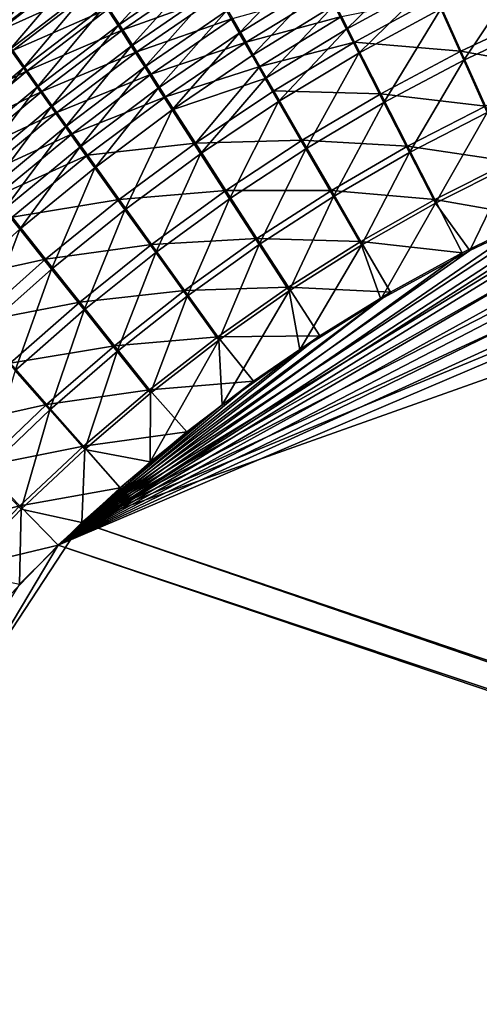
# Model space of a CAD drawing. Header units: metres. Extents: x -901 to 901, y -486 to 401.
# Tile 132 of 256: x -523 to -488, y 153 to 229. Entities that reach past the tile are written whole.
import ezdxf

# ---------------------------------------------------------------- set-up
doc = ezdxf.new("R2010")
doc.units = ezdxf.units.M

msp = doc.modelspace()

# ---------------------------------------------------------------- linework, layer by layer
at = {"layer": 'top0'}
for points in [[(-519.619995, 234.220062, -478.239227), (-526.074768, 229.246902, -478.483215), (-525.096252, 227.869308, -479.717712)], [(-518.704285, 232.783386, -479.50647), (-519.619995, 234.220062, -478.239227), (-525.096252, 227.869308, -479.717712)], [(-510.329773, 234.30455, -481.681427), (-516.799927, 229.802521, -481.854828), (-515.813599, 228.261948, -482.933075)], [(-510.329773, 234.30455, -481.681427), (-515.813599, 228.261948, -482.933075), (-509.412354, 232.69841, -482.79126)], [(-501.074799, 233.391083, -484.708405), (-507.517517, 229.388351, -484.807587), (-506.542511, 227.688644, -485.711548)], [(-500.175201, 231.619568, -485.641174), (-501.074799, 233.391083, -484.708405), (-506.542511, 227.688644, -485.711548)], [(-492.809082, 233.369797, -486.446564), (-499.259399, 229.818909, -486.500549), (-498.328613, 227.991348, -487.285156)], [(-491.959991, 231.46669, -487.257965), (-492.809082, 233.369797, -486.446564), (-498.328613, 227.991348, -487.285156)], [(-526.005554, 229.354279, -482.166077), (-518.565369, 232.78009, -483.206818), (-524.952515, 227.870697, -483.400146)], [(-518.704285, 232.783386, -479.50647), (-525.096252, 227.869308, -479.717712), (-524.092346, 226.457962, -480.89212)], [(-524.952515, 227.870697, -483.400146), (-518.565369, 232.78009, -483.206818), (-517.554382, 231.19519, -484.407532)], [(-517.763916, 231.310303, -480.712189), (-518.704285, 232.783386, -479.50647), (-524.092346, 226.457962, -480.89212)], [(-515.463318, 227.923996, -486.604858), (-516.519897, 229.575806, -485.540649), (-509.081757, 232.338303, -486.482849)], [(-509.412354, 232.69841, -482.79126), (-515.813599, 228.261948, -482.933075), (-514.806274, 226.690552, -483.945801)], [(-515.463318, 227.923996, -486.604858), (-509.081757, 232.338303, -486.482849), (-508.078156, 230.582275, -487.506226)], [(-509.412354, 232.69841, -482.79126), (-514.806274, 226.690552, -483.945801), (-508.474548, 231.058975, -483.83374)], [(-491.097595, 229.536926, -487.99057), (-489.337891, 225.608505, -489.214813), (-484.676453, 232.620102, -487.981598)], [(-489.337891, 225.608505, -489.214813), (-483.094116, 228.531937, -489.249817), (-484.676453, 232.620102, -487.981598)], [(-500.175201, 231.619568, -485.641174), (-506.542511, 227.688644, -485.711548), (-505.55072, 225.96196, -486.544342)], [(-499.259399, 229.818909, -486.500549), (-500.175201, 231.619568, -485.641174), (-505.55072, 225.96196, -486.544342)], [(-517.554382, 231.19519, -484.407532), (-523.874023, 226.353302, -484.569489), (-524.952515, 227.870697, -483.400146)], [(-517.763916, 231.310303, -480.712189), (-524.092346, 226.457962, -480.89212), (-523.064209, 225.014481, -482.004913)], [(-516.519897, 229.575806, -485.540649), (-523.874023, 226.353302, -484.569489), (-517.554382, 231.19519, -484.407532)], [(-517.763916, 231.310303, -480.712189), (-523.064209, 225.014481, -482.004913), (-516.799927, 229.802521, -481.854828)], [(-508.474548, 231.058975, -483.83374), (-514.806274, 226.690552, -483.945801), (-513.779053, 225.090271, -484.891754)], [(-507.517517, 229.388351, -484.807587), (-508.474548, 231.058975, -483.83374), (-513.779053, 225.090271, -484.891754)], [(-506.015533, 226.980637, -489.33139), (-507.055664, 228.795639, -488.456207), (-499.684784, 230.871628, -489.281036)], [(-506.015533, 226.980637, -489.33139), (-499.684784, 230.871628, -489.281036), (-498.708801, 228.950684, -490.105591)], [(-491.959991, 231.46669, -487.257965), (-498.328613, 227.991348, -487.285156), (-497.383942, 226.13916, -487.993622)], [(-491.097595, 229.536926, -487.99057), (-491.959991, 231.46669, -487.257965), (-497.383942, 226.13916, -487.993622)], [(-514.385925, 226.241791, -487.598938), (-515.463318, 227.923996, -486.604858), (-508.078156, 230.582275, -487.506226)], [(-514.385925, 226.241791, -487.598938), (-508.078156, 230.582275, -487.506226), (-507.055664, 228.795639, -488.456207)], [(-498.708801, 228.950684, -490.105591), (-491.40033, 230.42717, -490.842468), (-497.718231, 227.003845, -490.850128)], [(-497.718231, 227.003845, -490.850128), (-491.40033, 230.42717, -490.842468), (-489.555481, 226.298203, -492.129059)], [(-489.555481, 226.298203, -492.129059), (-491.40033, 230.42717, -490.842468), (-483.289215, 229.238678, -492.161194)], [(-523.874023, 226.353302, -484.569489), (-516.519897, 229.575806, -485.540649), (-522.771423, 224.80394, -485.672852)], [(-516.799927, 229.802521, -481.854828), (-523.064209, 225.014481, -482.004913), (-522.013123, 223.540604, -483.054932)], [(-522.771423, 224.80394, -485.672852), (-516.519897, 229.575806, -485.540649), (-515.463318, 227.923996, -486.604858)], [(-516.799927, 229.802521, -481.854828), (-522.013123, 223.540604, -483.054932), (-515.813599, 228.261948, -482.933075)], [(-507.517517, 229.388351, -484.807587), (-513.779053, 225.090271, -484.891754), (-512.733276, 223.463058, -485.769806)], [(-506.542511, 227.688644, -485.711548), (-507.517517, 229.388351, -484.807587), (-512.733276, 223.463058, -485.769806)], [(-499.259399, 229.818909, -486.500549), (-505.55072, 225.96196, -486.544342), (-504.543335, 224.210403, -487.304718)], [(-498.328613, 227.991348, -487.285156), (-499.259399, 229.818909, -486.500549), (-504.543335, 224.210403, -487.304718)], [(-497.383942, 226.13916, -487.993622), (-495.45816, 222.371109, -489.178009), (-491.097595, 229.536926, -487.99057)], [(-495.45816, 222.371109, -489.178009), (-489.337891, 225.608505, -489.214813), (-491.097595, 229.536926, -487.99057)], [(-513.289063, 224.531281, -488.521606), (-514.385925, 226.241791, -487.598938), (-507.055664, 228.795639, -488.456207)], [(-513.289063, 224.531281, -488.521606), (-507.055664, 228.795639, -488.456207), (-506.015533, 226.980637, -489.33139)], [(-504.959076, 225.139465, -490.130463), (-506.015533, 226.980637, -489.33139), (-498.708801, 228.950684, -490.105591)], [(-504.959076, 225.139465, -490.130463), (-498.708801, 228.950684, -490.105591), (-497.718231, 227.003845, -490.850128)], [(-489.555481, 226.298203, -492.129059), (-483.289215, 229.238678, -492.161194), (-481.593872, 224.862442, -493.139069)], [(-489.337891, 225.608505, -489.214813), (-487.541382, 221.610062, -490.113922), (-483.094116, 228.531937, -489.249817)], [(-521.646057, 223.224533, -486.709045), (-522.771423, 224.80394, -485.672852), (-515.463318, 227.923996, -486.604858)], [(-515.813599, 228.261948, -482.933075), (-522.013123, 223.540604, -483.054932), (-520.940369, 222.038162, -484.041016)], [(-521.646057, 223.224533, -486.709045), (-515.463318, 227.923996, -486.604858), (-514.385925, 226.241791, -487.598938)], [(-515.813599, 228.261948, -482.933075), (-520.940369, 222.038162, -484.041016), (-514.806274, 226.690552, -483.945801)], [(-498.328613, 227.991348, -487.285156), (-504.543335, 224.210403, -487.304718), (-503.521576, 222.436081, -487.991394)], [(-497.383942, 226.13916, -487.993622), (-498.328613, 227.991348, -487.285156), (-503.521576, 222.436081, -487.991394)], [(-512.174011, 222.794479, -489.371674), (-513.289063, 224.531281, -488.521606), (-506.015533, 226.980637, -489.33139)], [(-511.670197, 221.810867, -486.578735), (-506.542511, 227.688644, -485.711548), (-512.733276, 223.463058, -485.769806)], [(-512.174011, 222.794479, -489.371674), (-506.015533, 226.980637, -489.33139), (-504.959076, 225.139465, -490.130463)], [(-505.55072, 225.96196, -486.544342), (-506.542511, 227.688644, -485.711548), (-511.670197, 221.810867, -486.578735)], [(-497.718231, 227.003845, -490.850128), (-503.887512, 223.274338, -490.852081), (-504.959076, 225.139465, -490.130463)], [(-503.887512, 223.274338, -490.852081), (-497.718231, 227.003845, -490.850128), (-495.698914, 223.043167, -492.094818)], [(-495.698914, 223.043167, -492.094818), (-497.718231, 227.003845, -490.850128), (-489.555481, 226.298203, -492.129059)], [(-529.974792, 221.236649, -484.708557), (-523.874023, 226.353302, -484.569489), (-522.771423, 224.80394, -485.672852)], [(-524.092346, 226.457962, -480.89212), (-529.111267, 219.953018, -482.133423), (-523.064209, 225.014481, -482.004913)], [(-520.49939, 221.616989, -487.67688), (-521.646057, 223.224533, -486.709045), (-514.385925, 226.241791, -487.598938)], [(-514.806274, 226.690552, -483.945801), (-520.940369, 222.038162, -484.041016), (-519.84729, 220.508972, -484.962097)], [(-520.49939, 221.616989, -487.67688), (-514.385925, 226.241791, -487.598938), (-513.289063, 224.531281, -488.521606)], [(-514.806274, 226.690552, -483.945801), (-519.84729, 220.508972, -484.962097), (-513.779053, 225.090271, -484.891754)], [(-495.698914, 223.043167, -492.094818), (-489.555481, 226.298203, -492.129059), (-487.672058, 222.095596, -493.073944)], [(-487.672058, 222.095596, -493.073944), (-489.555481, 226.298203, -492.129059), (-481.593872, 224.862442, -493.139069)], [(-504.543335, 224.210403, -487.304718), (-505.55072, 225.96196, -486.544342), (-511.670197, 221.810867, -486.578735)], [(-503.521576, 222.436081, -487.991394), (-501.44043, 218.828506, -489.139771), (-497.383942, 226.13916, -487.993622)], [(-501.44043, 218.828506, -489.139771), (-495.45816, 222.371109, -489.178009), (-497.383942, 226.13916, -487.993622)], [(-495.45816, 222.371109, -489.178009), (-493.494232, 218.53833, -490.048676), (-489.337891, 225.608505, -489.214813)], [(-493.494232, 218.53833, -490.048676), (-487.541382, 221.610062, -490.113922), (-489.337891, 225.608505, -489.214813)], [(-529.974792, 221.236649, -484.708557), (-522.771423, 224.80394, -485.672852), (-528.808105, 219.758362, -485.785461)], [(-523.064209, 225.014481, -482.004913), (-529.111267, 219.953018, -482.133423), (-527.999268, 218.546814, -483.158325)], [(-528.808105, 219.758362, -485.785461), (-522.771423, 224.80394, -485.672852), (-521.646057, 223.224533, -486.709045)], [(-523.064209, 225.014481, -482.004913), (-527.999268, 218.546814, -483.158325), (-522.013123, 223.540604, -483.054932)], [(-513.779053, 225.090271, -484.891754), (-519.84729, 220.508972, -484.962097), (-518.735107, 218.954834, -485.816986)], [(-512.733276, 223.463058, -485.769806), (-513.779053, 225.090271, -484.891754), (-518.735107, 218.954834, -485.816986)], [(-509.894653, 219.25029, -490.848938), (-512.174011, 222.794479, -489.371674), (-504.959076, 225.139465, -490.130463)], [(-503.887512, 223.274338, -490.852081), (-509.894653, 219.25029, -490.848938), (-504.959076, 225.139465, -490.130463)], [(-519.332642, 219.9832, -488.575195), (-520.49939, 221.616989, -487.67688), (-513.289063, 224.531281, -488.521606)], [(-519.332642, 219.9832, -488.575195), (-513.289063, 224.531281, -488.521606), (-512.174011, 222.794479, -489.371674)], [(-504.543335, 224.210403, -487.304718), (-511.670197, 221.810867, -486.578735), (-509.497131, 218.439377, -487.984497)], [(-503.521576, 222.436081, -487.991394), (-504.543335, 224.210403, -487.304718), (-509.497131, 218.439377, -487.984497)], [(-527.618103, 218.252213, -486.796753), (-528.808105, 219.758362, -485.785461), (-521.646057, 223.224533, -486.709045)], [(-522.013123, 223.540604, -483.054932), (-527.999268, 218.546814, -483.158325), (-526.865051, 217.11412, -484.120789)], [(-527.618103, 218.252213, -486.796753), (-521.646057, 223.224533, -486.709045), (-520.49939, 221.616989, -487.67688)], [(-522.013123, 223.540604, -483.054932), (-526.865051, 217.11412, -484.120789), (-520.940369, 222.038162, -484.041016)], [(-520.393921, 188.45813, -493.390167), (-437.335358, 223.870071, -494.717072), (-62.849209, 35.558052, -503.495331)], [(-520.393921, 188.45813, -493.390167), (-443.166534, 223.71463, -494.609009), (-437.335358, 223.870071, -494.717072)], [(-449.004364, 223.236893, -494.503418), (-443.166534, 223.71463, -494.609009), (-520.393921, 188.45813, -493.390167)], [(-454.836853, 222.438812, -494.400391), (-449.004364, 223.236893, -494.503418), (-520.393921, 188.45813, -493.390167)], [(-512.733276, 223.463058, -485.769806), (-518.735107, 218.954834, -485.816986), (-517.605164, 217.377563, -486.604584)], [(-423.970123, 223.826447, -491.966522), (-437.279114, 223.842056, -491.717743), (-518.588135, 190.194046, -490.413635)], [(-437.279114, 223.842056, -491.717743), (-446.716522, 223.428253, -491.544159), (-518.588135, 190.194046, -490.413635)], [(-518.588135, 190.194046, -490.413635), (-62.84177, 35.37413, -500.496002), (-423.970123, 223.826447, -491.966522)], [(-518.588135, 190.194046, -490.413635), (-446.716522, 223.428253, -491.544159), (-456.292664, 222.140701, -491.374786)], [(-517.605164, 217.377563, -486.604584), (-511.670197, 221.810867, -486.578735), (-512.733276, 223.463058, -485.769806)], [(-509.894653, 219.25029, -490.848938), (-503.887512, 223.274338, -490.852081), (-501.704865, 219.482132, -492.058899)], [(-501.704865, 219.482132, -492.058899), (-503.887512, 223.274338, -490.852081), (-495.698914, 223.043167, -492.094818)], [(-518.147278, 218.325073, -489.402832), (-519.332642, 219.9832, -488.575195), (-512.174011, 222.794479, -489.371674)], [(-518.147278, 218.325073, -489.402832), (-512.174011, 222.794479, -489.371674), (-509.894653, 219.25029, -490.848938)], [(-501.704865, 219.482132, -492.058899), (-495.698914, 223.043167, -492.094818), (-493.639526, 219.014404, -493.009796)], [(-493.639526, 219.014404, -493.009796), (-495.698914, 223.043167, -492.094818), (-487.672058, 222.095596, -493.073944)], [(-520.940369, 222.038162, -484.041016), (-526.865051, 217.11412, -484.120789), (-525.710022, 215.656631, -485.019714)], [(-520.940369, 222.038162, -484.041016), (-525.710022, 215.656631, -485.019714), (-519.84729, 220.508972, -484.962097)], [(-520.393921, 188.45813, -493.390167), (-460.693512, 221.313553, -494.299286), (-454.836853, 222.438812, -494.400391)], [(-456.292664, 222.140701, -491.374786), (-465.779663, 219.993759, -491.213226), (-518.588135, 190.194046, -490.413635)], [(-511.670197, 221.810867, -486.578735), (-517.605164, 217.377563, -486.604584), (-515.29718, 214.160858, -487.97345)], [(-509.497131, 218.439377, -487.984497), (-511.670197, 221.810867, -486.578735), (-515.29718, 214.160858, -487.97345)], [(-509.497131, 218.439377, -487.984497), (-507.270508, 214.99231, -489.100555), (-503.521576, 222.436081, -487.991394)], [(-507.270508, 214.99231, -489.100555), (-501.44043, 218.828506, -489.139771), (-503.521576, 222.436081, -487.991394)], [(-501.44043, 218.828506, -489.139771), (-499.319855, 215.161087, -489.984772), (-495.45816, 222.371109, -489.178009)], [(-499.319855, 215.161087, -489.984772), (-493.494232, 218.53833, -490.048676), (-495.45816, 222.371109, -489.178009)], [(-493.639526, 219.014404, -493.009796), (-487.672058, 222.095596, -493.073944), (-485.762665, 217.847473, -493.672791)], [(-526.406311, 216.719971, -487.741302), (-527.618103, 218.252213, -486.796753), (-520.49939, 221.616989, -487.67688)], [(-526.406311, 216.719971, -487.741302), (-520.49939, 221.616989, -487.67688), (-519.332642, 219.9832, -488.575195)], [(-466.576263, 219.852722, -494.200043), (-460.693512, 221.313553, -494.299286), (-520.393921, 188.45813, -493.390167)], [(-493.494232, 218.53833, -490.048676), (-491.504791, 214.665543, -490.601807), (-487.541382, 221.610062, -490.113922)], [(-491.504791, 214.665543, -490.601807), (-485.720184, 217.568359, -490.683807), (-487.541382, 221.610062, -490.113922)], [(-519.84729, 220.508972, -484.962097), (-525.710022, 215.656631, -485.019714), (-524.535461, 214.176041, -485.854034)], [(-519.84729, 220.508972, -484.962097), (-524.535461, 214.176041, -485.854034), (-518.735107, 218.954834, -485.816986)], [(-525.174011, 215.163422, -488.617981), (-526.406311, 216.719971, -487.741302), (-519.332642, 219.9832, -488.575195)], [(-525.174011, 215.163422, -488.617981), (-519.332642, 219.9832, -488.575195), (-518.147278, 218.325073, -489.402832)], [(-472.374176, 218.08316, -494.10437), (-466.576263, 219.852722, -494.200043), (-520.393921, 188.45813, -493.390167)], [(-465.779663, 219.993759, -491.213226), (-473.900177, 217.460693, -491.079559), (-518.588135, 190.194046, -490.413635)], [(-507.559082, 215.626602, -492.021729), (-509.894653, 219.25029, -490.848938), (-501.704865, 219.482132, -492.058899)], [(-507.559082, 215.626602, -492.021729), (-501.704865, 219.482132, -492.058899), (-499.480896, 215.626953, -492.946869)], [(-499.480896, 215.626953, -492.946869), (-501.704865, 219.482132, -492.058899), (-493.639526, 219.014404, -493.009796)], [(-518.735107, 218.954834, -485.816986), (-524.535461, 214.176041, -485.854034), (-523.342773, 212.673996, -486.622711)], [(-518.735107, 218.954834, -485.816986), (-523.342773, 212.673996, -486.622711), (-517.605164, 217.377563, -486.604584)], [(-515.726074, 214.943451, -490.841248), (-518.147278, 218.325073, -489.402832), (-509.894653, 219.25029, -490.848938)], [(-515.726074, 214.943451, -490.841248), (-509.894653, 219.25029, -490.848938), (-507.559082, 215.626602, -492.021729)], [(-507.270508, 214.99231, -489.100555), (-505.003479, 211.489868, -489.922516), (-501.44043, 218.828506, -489.139771)], [(-505.003479, 211.489868, -489.922516), (-499.319855, 215.161087, -489.984772), (-501.44043, 218.828506, -489.139771)], [(-499.480896, 215.626953, -492.946869), (-493.639526, 219.014404, -493.009796), (-491.553375, 214.943558, -493.591034)], [(-491.553375, 214.943558, -493.591034), (-493.639526, 219.014404, -493.009796), (-485.762665, 217.847473, -493.672791)], [(-523.922668, 213.584335, -489.425659), (-525.174011, 215.163422, -488.617981), (-518.147278, 218.325073, -489.402832)], [(-523.922668, 213.584335, -489.425659), (-518.147278, 218.325073, -489.402832), (-515.726074, 214.943451, -490.841248)], [(-520.393921, 188.45813, -493.390167), (-476.113892, 216.763931, -494.043793), (-472.374176, 218.08316, -494.10437)], [(-515.29718, 214.160858, -487.97345), (-512.934387, 210.874207, -489.060669), (-509.497131, 218.439377, -487.984497)], [(-512.934387, 210.874207, -489.060669), (-507.270508, 214.99231, -489.100555), (-509.497131, 218.439377, -487.984497)], [(-499.319855, 215.161087, -489.984772), (-497.173157, 211.45665, -490.522797), (-493.494232, 218.53833, -490.048676)], [(-497.173157, 211.45665, -490.522797), (-491.504791, 214.665543, -490.601807), (-493.494232, 218.53833, -490.048676)], [(-517.605164, 217.377563, -486.604584), (-523.342773, 212.673996, -486.622711), (-520.908264, 209.61235, -487.958862)], [(-515.29718, 214.160858, -487.97345), (-517.605164, 217.377563, -486.604584), (-520.908264, 209.61235, -487.958862)], [(-518.588135, 190.194046, -490.413635), (-473.900177, 217.460693, -491.079559), (-481.853058, 214.34523, -490.952545)], [(-485.762665, 217.847473, -493.672791), (-483.842773, 213.578735, -493.921265), (-491.553375, 214.943558, -493.591034)], [(-488.887115, 211.042206, -490.843292), (-485.720184, 217.568359, -490.683807), (-491.504791, 214.665543, -490.601807)], [(-488.887115, 211.042206, -490.843292), (-481.853058, 214.34523, -490.952545), (-485.720184, 217.568359, -490.683807)], [(-478.14621, 215.987137, -494.01123), (-476.113892, 216.763931, -494.043793), (-520.393921, 188.45813, -493.390167)], [(-483.842773, 213.578735, -493.921265), (-478.14621, 215.987137, -494.01123), (-520.393921, 188.45813, -493.390167)], [(-521.368347, 210.36557, -490.82962), (-523.922668, 213.584335, -489.425659), (-515.726074, 214.943451, -490.841248)], [(-521.368347, 210.36557, -490.82962), (-515.726074, 214.943451, -490.841248), (-513.247314, 211.488235, -491.983673)], [(-513.247314, 211.488235, -491.983673), (-515.726074, 214.943451, -490.841248), (-507.559082, 215.626602, -492.021729)], [(-513.247314, 211.488235, -491.983673), (-507.559082, 215.626602, -492.021729), (-505.181091, 211.944672, -492.885468)], [(-512.934387, 210.874207, -489.060669), (-510.530212, 207.53627, -489.862061), (-507.270508, 214.99231, -489.100555)], [(-510.530212, 207.53627, -489.862061), (-505.003479, 211.489868, -489.922516), (-507.270508, 214.99231, -489.100555)], [(-505.181091, 211.944672, -492.885468), (-507.559082, 215.626602, -492.021729), (-499.480896, 215.626953, -492.946869)], [(-505.181091, 211.944672, -492.885468), (-499.480896, 215.626953, -492.946869), (-497.229431, 211.732849, -493.512238)], [(-505.003479, 211.489868, -489.922516), (-502.709717, 207.95314, -490.44693), (-499.319855, 215.161087, -489.984772)], [(-502.709717, 207.95314, -490.44693), (-497.173157, 211.45665, -490.522797), (-499.319855, 215.161087, -489.984772)], [(-497.229431, 211.732849, -493.512238), (-499.480896, 215.626953, -492.946869), (-491.553375, 214.943558, -493.591034)], [(-491.553375, 214.943558, -493.591034), (-489.451599, 210.861404, -493.834564), (-497.229431, 211.732849, -493.512238)], [(-483.842773, 213.578735, -493.921265), (-489.451599, 210.861404, -493.834564), (-491.553375, 214.943558, -493.591034)], [(-524.535461, 214.176041, -485.854034), (-528.870361, 207.712143, -486.633972), (-523.342773, 212.673996, -486.622711)], [(-520.908264, 209.61235, -487.958862), (-518.417847, 206.485901, -489.020477), (-515.29718, 214.160858, -487.97345)], [(-481.853058, 214.34523, -490.952545), (-488.887115, 211.042206, -490.843292), (-518.588135, 190.194046, -490.413635)], [(-518.417847, 206.485901, -489.020477), (-512.934387, 210.874207, -489.060669), (-515.29718, 214.160858, -487.97345)], [(-495.702362, 207.316711, -490.740112), (-491.504791, 214.665543, -490.601807), (-497.173157, 211.45665, -490.522797)], [(-495.702362, 207.316711, -490.740112), (-488.887115, 211.042206, -490.843292), (-491.504791, 214.665543, -490.601807)], [(-529.487183, 208.584152, -489.441071), (-523.922668, 213.584335, -489.425659), (-521.368347, 210.36557, -490.82962)], [(-520.393921, 188.45813, -493.390167), (-489.451599, 210.861404, -493.834564), (-483.842773, 213.578735, -493.921265)], [(-523.342773, 212.673996, -486.622711), (-528.870361, 207.712143, -486.633972), (-526.317078, 204.805618, -487.941284)], [(-520.908264, 209.61235, -487.958862), (-523.342773, 212.673996, -486.622711), (-526.317078, 204.805618, -487.941284)], [(-510.725159, 207.97908, -492.825745), (-513.247314, 211.488235, -491.983673), (-505.181091, 211.944672, -492.885468)], [(-510.725159, 207.97908, -492.825745), (-505.181091, 211.944672, -492.885468), (-502.775055, 208.226654, -493.436523)], [(-502.775055, 208.226654, -493.436523), (-505.181091, 211.944672, -492.885468), (-497.229431, 211.732849, -493.512238)], [(-518.75531, 207.078659, -491.945099), (-521.368347, 210.36557, -490.82962), (-513.247314, 211.488235, -491.983673)], [(-518.75531, 207.078659, -491.945099), (-513.247314, 211.488235, -491.983673), (-510.725159, 207.97908, -492.825745)], [(-510.530212, 207.53627, -489.862061), (-508.098907, 204.16658, -490.374359), (-505.003479, 211.489868, -489.922516)], [(-508.098907, 204.16658, -490.374359), (-502.709717, 207.95314, -490.44693), (-505.003479, 211.489868, -489.922516)], [(-497.229431, 211.732849, -493.512238), (-494.963257, 207.837082, -493.75119), (-502.775055, 208.226654, -493.436523)], [(-501.903381, 203.435165, -490.648529), (-497.173157, 211.45665, -490.522797), (-502.709717, 207.95314, -490.44693)], [(-501.903381, 203.435165, -490.648529), (-495.702362, 207.316711, -490.740112), (-497.173157, 211.45665, -490.522797)], [(-489.451599, 210.861404, -493.834564), (-494.963257, 207.837082, -493.75119), (-497.229431, 211.732849, -493.512238)], [(-494.963257, 207.837082, -493.75119), (-489.451599, 210.861404, -493.834564), (-520.393921, 188.45813, -493.390167)], [(-488.887115, 211.042206, -490.843292), (-495.702362, 207.316711, -490.740112), (-518.588135, 190.194046, -490.413635)], [(-518.417847, 206.485901, -489.020477), (-515.885315, 203.311935, -489.80365), (-512.934387, 210.874207, -489.060669)], [(-515.885315, 203.311935, -489.80365), (-510.530212, 207.53627, -489.862061), (-512.934387, 210.874207, -489.060669)], [(-526.807922, 205.528397, -490.814636), (-529.487183, 208.584152, -489.441071), (-521.368347, 210.36557, -490.82962)], [(-526.807922, 205.528397, -490.814636), (-521.368347, 210.36557, -490.82962), (-518.75531, 207.078659, -491.945099)], [(-526.317078, 204.805618, -487.941284), (-523.706848, 201.839066, -488.980408), (-520.908264, 209.61235, -487.958862)], [(-523.706848, 201.839066, -488.980408), (-518.417847, 206.485901, -489.020477), (-520.908264, 209.61235, -487.958862)], [(-508.174469, 204.436523, -493.364075), (-510.725159, 207.97908, -492.825745), (-502.775055, 208.226654, -493.436523)], [(-502.775055, 208.226654, -493.436523), (-500.363434, 204.511017, -493.671234), (-508.174469, 204.436523, -493.364075)], [(-494.963257, 207.837082, -493.75119), (-500.363434, 204.511017, -493.671234), (-502.775055, 208.226654, -493.436523)], [(-500.363434, 204.511017, -493.671234), (-494.963257, 207.837082, -493.75119), (-520.393921, 188.45813, -493.390167)], [(-516.098083, 203.74176, -492.767975), (-518.75531, 207.078659, -491.945099), (-510.725159, 207.97908, -492.825745)], [(-516.098083, 203.74176, -492.767975), (-510.725159, 207.97908, -492.825745), (-508.174469, 204.436523, -493.364075)], [(-515.885315, 203.311935, -489.80365), (-513.325134, 200.108536, -490.305237), (-510.530212, 207.53627, -489.862061)], [(-513.325134, 200.108536, -490.305237), (-508.098907, 204.16658, -490.374359), (-510.530212, 207.53627, -489.862061)], [(-507.848602, 199.222702, -490.562836), (-502.709717, 207.95314, -490.44693), (-508.098907, 204.16658, -490.374359)], [(-507.848602, 199.222702, -490.562836), (-501.903381, 203.435165, -490.648529), (-502.709717, 207.95314, -490.44693)], [(-524.068848, 202.40947, -491.906433), (-526.807922, 205.528397, -490.814636), (-518.75531, 207.078659, -491.945099)], [(-524.068848, 202.40947, -491.906433), (-518.75531, 207.078659, -491.945099), (-516.098083, 203.74176, -492.767975)], [(-518.588135, 190.194046, -490.413635), (-495.702362, 207.316711, -490.740112), (-501.903381, 203.435165, -490.648529)], [(-523.706848, 201.839066, -488.980408), (-521.053833, 198.828476, -489.747498), (-518.417847, 206.485901, -489.020477)], [(-521.053833, 198.828476, -489.747498), (-515.885315, 203.311935, -489.80365), (-518.417847, 206.485901, -489.020477)], [(-520.393921, 188.45813, -493.390167), (-505.455383, 201.020493, -493.597443), (-500.363434, 204.511017, -493.671234)], [(-513.411926, 200.373917, -493.294983), (-516.098083, 203.74176, -492.767975), (-508.174469, 204.436523, -493.364075)], [(-508.174469, 204.436523, -493.364075), (-505.455383, 201.020493, -493.597443), (-513.411926, 200.373917, -493.294983)], [(-500.363434, 204.511017, -493.671234), (-505.455383, 201.020493, -493.597443), (-508.174469, 204.436523, -493.364075)], [(-521.284912, 199.244263, -492.712402), (-524.068848, 202.40947, -491.906433), (-516.098083, 203.74176, -492.767975)], [(-521.284912, 199.244263, -492.712402), (-516.098083, 203.74176, -492.767975), (-513.411926, 200.373917, -493.294983)], [(-513.346191, 194.848602, -490.485504), (-508.098907, 204.16658, -490.374359), (-513.325134, 200.108536, -490.305237)], [(-513.346191, 194.848602, -490.485504), (-507.848602, 199.222702, -490.562836), (-508.098907, 204.16658, -490.374359)], [(-521.053833, 198.828476, -489.747498), (-518.372864, 195.790604, -490.239655), (-515.885315, 203.311935, -489.80365)], [(-501.903381, 203.435165, -490.648529), (-507.848602, 199.222702, -490.562836), (-518.588135, 190.194046, -490.413635)], [(-518.372864, 195.790604, -490.239655), (-513.325134, 200.108536, -490.305237), (-515.885315, 203.311935, -489.80365)], [(-529.173706, 197.49234, -491.867981), (-524.068848, 202.40947, -491.906433), (-521.284912, 199.244263, -492.712402)], [(-526.021057, 194.097519, -489.693878), (-521.053833, 198.828476, -489.747498), (-523.706848, 201.839066, -488.980408)], [(-510.556488, 197.147537, -493.525055), (-505.455383, 201.020493, -493.597443), (-520.393921, 188.45813, -493.390167)], [(-505.455383, 201.020493, -493.597443), (-510.556488, 197.147537, -493.525055), (-513.411926, 200.373917, -493.294983)], [(-518.471558, 196.050323, -493.229462), (-521.284912, 199.244263, -492.712402), (-513.411926, 200.373917, -493.294983)], [(-513.411926, 200.373917, -493.294983), (-510.556488, 197.147537, -493.525055), (-518.471558, 196.050323, -493.229462)], [(-518.372864, 195.790604, -490.239655), (-513.346191, 194.848602, -490.485504), (-513.325134, 200.108536, -490.305237)], [(-526.270569, 194.498108, -492.65921), (-529.173706, 197.49234, -491.867981), (-521.284912, 199.244263, -492.712402)], [(-526.270569, 194.498108, -492.65921), (-521.284912, 199.244263, -492.712402), (-518.471558, 196.050323, -493.229462)], [(-507.848602, 199.222702, -490.562836), (-513.346191, 194.848602, -490.485504), (-518.588135, 190.194046, -490.413635)], [(-526.021057, 194.097519, -489.693878), (-523.226501, 191.224335, -490.177795), (-521.053833, 198.828476, -489.747498)], [(-523.226501, 191.224335, -490.177795), (-518.372864, 195.790604, -490.239655), (-521.053833, 198.828476, -489.747498)], [(-515.65564, 192.85997, -493.454346), (-510.556488, 197.147537, -493.525055), (-520.393921, 188.45813, -493.390167)], [(-510.556488, 197.147537, -493.525055), (-515.65564, 192.85997, -493.454346), (-518.471558, 196.050323, -493.229462)], [(-523.337769, 191.477264, -493.167603), (-526.270569, 194.498108, -492.65921), (-518.471558, 196.050323, -493.229462)], [(-518.471558, 196.050323, -493.229462), (-515.65564, 192.85997, -493.454346), (-523.337769, 191.477264, -493.167603)], [(-523.226501, 191.224335, -490.177795), (-518.588135, 190.194046, -490.413635), (-518.372864, 195.790604, -490.239655)], [(-518.588135, 190.194046, -490.413635), (-513.346191, 194.848602, -490.485504), (-518.372864, 195.790604, -490.239655)], [(-531.040161, 189.514893, -492.608643), (-526.270569, 194.498108, -492.65921), (-523.337769, 191.477264, -493.167603)], [(-527.870422, 186.42131, -490.119781), (-523.226501, 191.224335, -490.177795), (-526.021057, 194.097519, -489.693878)], [(-515.65564, 192.85997, -493.454346), (-520.393921, 188.45813, -493.390167), (-523.337769, 191.477264, -493.167603)], [(-527.994629, 186.666229, -493.109589), (-531.040161, 189.514893, -492.608643), (-523.337769, 191.477264, -493.167603)], [(-523.337769, 191.477264, -493.167603), (-520.393921, 188.45813, -493.390167), (-527.994629, 186.666229, -493.109589)], [(-527.870422, 186.42131, -490.119781), (-523.358032, 185.491104, -490.349915), (-523.226501, 191.224335, -490.177795)], [(-523.358032, 185.491104, -490.349915), (-518.588135, 190.194046, -490.413635), (-523.226501, 191.224335, -490.177795)], [(-523.358032, 185.491104, -490.349915), (-553.594482, 136.83017, -490.000427), (-518.588135, 190.194046, -490.413635)], [(-553.594482, 136.83017, -490.000427), (-63.258526, 33.780186, -500.496002), (-518.588135, 190.194046, -490.413635)], [(-518.588135, 190.194046, -490.413635), (-63.258526, 33.780186, -500.496002), (-62.84177, 35.37413, -500.496002)], [(-556.825012, 127.259506, -492.974121), (-520.393921, 188.45813, -493.390167), (-63.320282, 33.791721, -503.495331)], [(-524.940674, 183.805832, -493.330048), (-520.393921, 188.45813, -493.390167), (-556.825012, 127.259506, -492.974121)], [(-520.393921, 188.45813, -493.390167), (-524.940674, 183.805832, -493.330048), (-527.994629, 186.666229, -493.109589)], [(-63.320282, 33.791721, -503.495331), (-520.393921, 188.45813, -493.390167), (-62.849209, 35.558052, -503.495331)]]:
    msp.add_3dface(points, dxfattribs=at)

doc.saveas('drawing.dxf')
